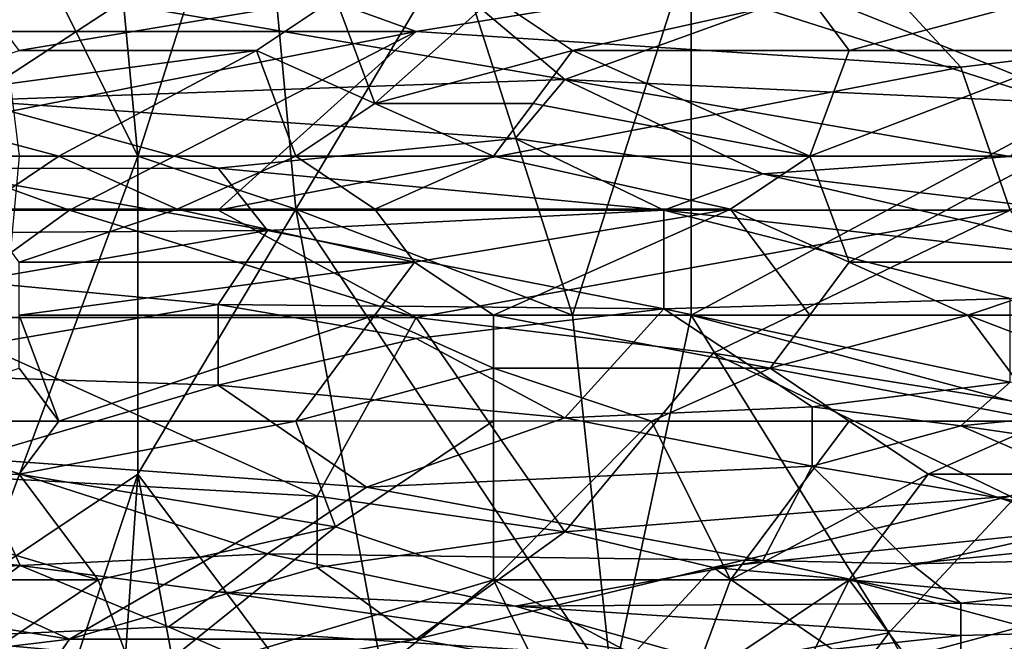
# Model space of a CAD drawing. Extents: x -0.3 to 0.3, y -0.266 to 0.266.
# Tile 179 of 256: x -0.144 to -0.111, y 0.171 to 0.192. Entities that reach past the tile are written whole.
import ezdxf

# ---------------------------------------------------------------- set-up
doc = ezdxf.new("R2010")
doc.units = 0

msp = doc.modelspace()

# ---------------------------------------------------------------- linework, layer by layer
for points in [[(-0.140025, 0.186964, 0.769474), (-0.141346, 0.201117, 0.769267), (-0.145311, 0.197579, 0.769476)], [(-0.140025, 0.186964, 0.769474), (-0.136061, 0.199348, 0.769074), (-0.141346, 0.201117, 0.769267)], [(-0.140025, 0.186964, 0.769474), (-0.134739, 0.185195, 0.769114), (-0.136061, 0.199348, 0.769074)], [(-0.134739, 0.185195, 0.769114), (-0.129454, 0.194041, 0.768669), (-0.136061, 0.199348, 0.769074)], [(-0.108311, 0.188733, 0.766601), (-0.109633, 0.199348, 0.766949), (-0.121525, 0.194041, 0.768014)], [(-0.143989, 0.186964, 0.769687), (-0.140025, 0.186964, 0.769474), (-0.145311, 0.197579, 0.769476)], [(-0.137339, 0.193527, 0.692099), (-0.148926, 0.191138, 0.692397), (-0.155547, 0.195915, 0.693032)], [(-0.115821, 0.193527, 0.691234), (-0.100924, 0.194721, 0.690574), (-0.10258, 0.191138, 0.690545)], [(-0.12549, 0.181657, 0.768305), (-0.129454, 0.194041, 0.768669), (-0.134739, 0.185195, 0.769114)], [(-0.12549, 0.181657, 0.768305), (-0.121525, 0.194041, 0.768014), (-0.129454, 0.194041, 0.768669)], [(-0.12549, 0.181657, 0.768305), (-0.121525, 0.181657, 0.767918), (-0.121525, 0.194041, 0.768014)], [(-0.121525, 0.181657, 0.767918), (-0.108311, 0.188733, 0.766601), (-0.121525, 0.194041, 0.768014)], [(-0.148926, 0.191138, 0.692397), (-0.137339, 0.193527, 0.692099), (-0.130718, 0.191138, 0.691763)], [(-0.137339, 0.193527, 0.692099), (-0.115821, 0.193527, 0.691234), (-0.130718, 0.191138, 0.691763)], [(-0.130718, 0.191138, 0.691763), (-0.115821, 0.193527, 0.691234), (-0.112511, 0.189944, 0.691013)], [(-0.112511, 0.189944, 0.691013), (-0.115821, 0.193527, 0.691234), (-0.10258, 0.191138, 0.690545)], [(-0.14065, 0.192075, 1.136713), (-0.157202, 0.192332, 1.137468), (-0.145615, 0.188828, 1.130469)], [(-0.145311, 0.192272, 0.703282), (-0.133418, 0.192272, 0.704426), (-0.143989, 0.190503, 0.702896)], [(-0.143989, 0.190503, 0.702896), (-0.133418, 0.192272, 0.704426), (-0.136061, 0.190503, 0.703648)], [(-0.14065, 0.192075, 1.136713), (-0.125753, 0.189529, 1.13203), (-0.129063, 0.192332, 1.137329)], [(-0.136061, 0.190503, 0.703648), (-0.133418, 0.192272, 0.704426), (-0.132097, 0.188733, 0.703578)], [(-0.132097, 0.188733, 0.703578), (-0.133418, 0.192272, 0.704426), (-0.128132, 0.192272, 0.704816)], [(-0.12549, 0.190503, 0.70451), (-0.132097, 0.188733, 0.703578), (-0.128132, 0.192272, 0.704816)], [(-0.119132, 0.191918, 1.136713), (-0.129063, 0.192332, 1.137329), (-0.125753, 0.189529, 1.13203)], [(-0.128132, 0.192272, 0.704816), (-0.117561, 0.192272, 0.705397), (-0.12549, 0.190503, 0.70451)], [(-0.12549, 0.190503, 0.70451), (-0.117561, 0.192272, 0.705397), (-0.11624, 0.190503, 0.704994)], [(-0.119132, 0.191918, 1.136713), (-0.109201, 0.18875, 1.131016), (-0.109201, 0.192332, 1.13774)], [(-0.11624, 0.190503, 0.704994), (-0.117561, 0.192272, 0.705397), (-0.109633, 0.192272, 0.705652)], [(-0.11624, 0.190503, 0.704994), (-0.109633, 0.192272, 0.705652), (-0.108311, 0.190503, 0.705242)], [(-0.14065, 0.192075, 1.136713), (-0.145615, 0.188828, 1.130469), (-0.125753, 0.189529, 1.13203)], [(-0.125753, 0.189529, 1.13203), (-0.109201, 0.18875, 1.131016), (-0.119132, 0.191918, 1.136713)], [(-0.148926, 0.187555, 0.692299), (-0.148926, 0.191138, 0.692397), (-0.130718, 0.191138, 0.691763)], [(-0.148926, 0.187555, 0.692299), (-0.130718, 0.191138, 0.691763), (-0.142305, 0.185167, 0.692093)], [(-0.142305, 0.185167, 0.692093), (-0.130718, 0.191138, 0.691763), (-0.137339, 0.185167, 0.691932)], [(-0.137339, 0.185167, 0.691932), (-0.130718, 0.191138, 0.691763), (-0.112511, 0.189944, 0.691013)], [(-0.110856, 0.185167, 0.691023), (-0.112511, 0.189944, 0.691013), (-0.10258, 0.191138, 0.690545)], [(-0.149275, 0.188733, 0.701816), (-0.143989, 0.190503, 0.702896), (-0.136061, 0.190503, 0.703648)], [(-0.142668, 0.186964, 0.702208), (-0.149275, 0.188733, 0.701816), (-0.136061, 0.190503, 0.703648)], [(-0.142668, 0.186964, 0.702208), (-0.136061, 0.190503, 0.703648), (-0.134739, 0.186964, 0.703029)], [(-0.134739, 0.186964, 0.703029), (-0.136061, 0.190503, 0.703648), (-0.132097, 0.188733, 0.703578)], [(-0.126811, 0.188733, 0.704022), (-0.132097, 0.188733, 0.703578), (-0.12549, 0.190503, 0.70451)], [(-0.117561, 0.186964, 0.704336), (-0.126811, 0.188733, 0.704022), (-0.12549, 0.190503, 0.70451)], [(-0.11624, 0.190503, 0.704994), (-0.117561, 0.186964, 0.704336), (-0.12549, 0.190503, 0.70451)], [(-0.117561, 0.186964, 0.704336), (-0.11624, 0.190503, 0.704994), (-0.108311, 0.190503, 0.705242)], [(-0.109633, 0.186964, 0.704678), (-0.117561, 0.186964, 0.704336), (-0.108311, 0.190503, 0.705242)], [(-0.137339, 0.185167, 0.691932), (-0.112511, 0.189944, 0.691013), (-0.110856, 0.185167, 0.691023)], [(-0.125753, 0.189529, 1.13203), (-0.145615, 0.188828, 1.130469), (-0.127408, 0.187555, 1.128029)], [(-0.125753, 0.189529, 1.13203), (-0.127408, 0.187555, 1.128029), (-0.119132, 0.186378, 1.125785)], [(-0.109201, 0.18875, 1.131016), (-0.125753, 0.189529, 1.13203), (-0.110856, 0.186953, 1.127346)], [(-0.110856, 0.186953, 1.127346), (-0.125753, 0.189529, 1.13203), (-0.119132, 0.186378, 1.125785)], [(-0.147953, 0.186964, 0.701596), (-0.149275, 0.188733, 0.701816), (-0.142668, 0.186964, 0.702208)], [(-0.147271, 0.186552, 1.125785), (-0.137339, 0.186573, 1.125785), (-0.145615, 0.188828, 1.130469)], [(-0.145615, 0.188828, 1.130469), (-0.137339, 0.186573, 1.125785), (-0.127408, 0.187555, 1.128029)], [(-0.134739, 0.186964, 0.703029), (-0.132097, 0.188733, 0.703578), (-0.128132, 0.186964, 0.703605)], [(-0.128132, 0.186964, 0.703605), (-0.132097, 0.188733, 0.703578), (-0.126811, 0.188733, 0.704022)], [(-0.128132, 0.186964, 0.703605), (-0.126811, 0.188733, 0.704022), (-0.117561, 0.186964, 0.704336)], [(-0.108311, 0.178119, 0.766533), (-0.108311, 0.188733, 0.766601), (-0.121525, 0.181657, 0.767918)], [(-0.142305, 0.185167, 0.692093), (-0.162168, 0.185167, 0.692735), (-0.148926, 0.187555, 0.692299)], [(-0.137339, 0.186573, 1.125785), (-0.122442, 0.185167, 1.122987), (-0.127408, 0.187555, 1.128029)], [(-0.119132, 0.186378, 1.125785), (-0.127408, 0.187555, 1.128029), (-0.122442, 0.185167, 1.122987)], [(-0.147953, 0.186964, 0.701596), (-0.142668, 0.186964, 0.702208), (-0.145311, 0.185195, 0.701638)], [(-0.145311, 0.185195, 0.701638), (-0.142668, 0.186964, 0.702208), (-0.138704, 0.185195, 0.702364)], [(-0.145311, 0.172812, 0.770026), (-0.140025, 0.186964, 0.769474), (-0.143989, 0.186964, 0.769687)], [(-0.145311, 0.172812, 0.770026), (-0.140025, 0.17635, 0.769616), (-0.140025, 0.186964, 0.769474)], [(-0.138704, 0.185195, 0.702364), (-0.142668, 0.186964, 0.702208), (-0.134739, 0.186964, 0.703029)], [(-0.140025, 0.17635, 0.769616), (-0.134739, 0.185195, 0.769114), (-0.140025, 0.186964, 0.769474)], [(-0.138704, 0.185195, 0.702364), (-0.134739, 0.186964, 0.703029), (-0.132097, 0.185195, 0.703034)], [(-0.134739, 0.186964, 0.703029), (-0.128132, 0.186964, 0.703605), (-0.132097, 0.185195, 0.703034)], [(-0.132097, 0.185195, 0.703034), (-0.128132, 0.186964, 0.703605), (-0.120204, 0.185195, 0.703984)], [(-0.120204, 0.185195, 0.703984), (-0.128132, 0.186964, 0.703605), (-0.117561, 0.186964, 0.704336)], [(-0.120204, 0.185195, 0.703984), (-0.117561, 0.186964, 0.704336), (-0.11624, 0.183426, 0.704159)], [(-0.119132, 0.186378, 1.125785), (-0.104235, 0.184593, 1.122662), (-0.110856, 0.186953, 1.127346)], [(-0.11624, 0.183426, 0.704159), (-0.117561, 0.186964, 0.704336), (-0.109633, 0.186964, 0.704678)], [(-0.10699, 0.183426, 0.704601), (-0.11624, 0.183426, 0.704159), (-0.109633, 0.186964, 0.704678)], [(-0.147271, 0.186552, 1.125785), (-0.153891, 0.18435, 1.121101), (-0.135684, 0.184484, 1.121101)], [(-0.137339, 0.186573, 1.125785), (-0.147271, 0.186552, 1.125785), (-0.135684, 0.184484, 1.121101)], [(-0.137339, 0.186573, 1.125785), (-0.135684, 0.184484, 1.121101), (-0.122442, 0.185167, 1.122987)], [(-0.10589, 0.18331, 1.11954), (-0.119132, 0.186378, 1.125785), (-0.122442, 0.185167, 1.122987)], [(-0.104235, 0.184593, 1.122662), (-0.119132, 0.186378, 1.125785), (-0.10589, 0.18331, 1.11954)], [(-0.147271, 0.181584, 0.692403), (-0.162168, 0.185167, 0.692735), (-0.142305, 0.185167, 0.692093)], [(-0.147271, 0.181584, 0.692403), (-0.142305, 0.185167, 0.692093), (-0.130718, 0.181584, 0.691871)], [(-0.145311, 0.185195, 0.701638), (-0.138704, 0.185195, 0.702364), (-0.143989, 0.183426, 0.701595)], [(-0.143989, 0.183426, 0.701595), (-0.138704, 0.185195, 0.702364), (-0.130775, 0.183426, 0.703002)], [(-0.130718, 0.181584, 0.691871), (-0.142305, 0.185167, 0.692093), (-0.137339, 0.185167, 0.691932)], [(-0.130775, 0.163967, 0.768934), (-0.134739, 0.185195, 0.769114), (-0.140025, 0.17635, 0.769616)], [(-0.130775, 0.183426, 0.703002), (-0.138704, 0.185195, 0.702364), (-0.132097, 0.185195, 0.703034)], [(-0.130718, 0.181584, 0.691871), (-0.137339, 0.185167, 0.691932), (-0.110856, 0.185167, 0.691023)], [(-0.135684, 0.184484, 1.121101), (-0.122442, 0.181866, 1.114856), (-0.122442, 0.185167, 1.122987)], [(-0.124168, 0.169274, 0.768216), (-0.12549, 0.181657, 0.768305), (-0.134739, 0.185195, 0.769114)], [(-0.130775, 0.163967, 0.768934), (-0.124168, 0.169274, 0.768216), (-0.134739, 0.185195, 0.769114)], [(-0.130775, 0.183426, 0.703002), (-0.132097, 0.185195, 0.703034), (-0.120204, 0.185195, 0.703984)], [(-0.130775, 0.183426, 0.703002), (-0.120204, 0.185195, 0.703984), (-0.128132, 0.181657, 0.703188)], [(-0.120787, 0.18039, 0.691651), (-0.130718, 0.181584, 0.691871), (-0.110856, 0.185167, 0.691023)], [(-0.128132, 0.181657, 0.703188), (-0.120204, 0.185195, 0.703984), (-0.117561, 0.181657, 0.704063)], [(-0.122442, 0.185167, 1.122987), (-0.110856, 0.182208, 1.116418), (-0.10589, 0.18331, 1.11954)], [(-0.122442, 0.181866, 1.114856), (-0.110856, 0.182208, 1.116418), (-0.122442, 0.185167, 1.122987)], [(-0.10589, 0.178001, 0.691483), (-0.120787, 0.18039, 0.691651), (-0.110856, 0.185167, 0.691023)], [(-0.117561, 0.181657, 0.704063), (-0.120204, 0.185195, 0.703984), (-0.11624, 0.183426, 0.704159)], [(-0.145615, 0.182778, 1.11692), (-0.135684, 0.184484, 1.121101), (-0.153891, 0.18435, 1.121101)], [(-0.145615, 0.182778, 1.11692), (-0.137339, 0.182017, 1.114856), (-0.135684, 0.184484, 1.121101)], [(-0.137339, 0.182017, 1.114856), (-0.122442, 0.181866, 1.114856), (-0.135684, 0.184484, 1.121101)], [(-0.130775, 0.183426, 0.703002), (-0.132097, 0.181657, 0.702811), (-0.143989, 0.181657, 0.701484)], [(-0.130775, 0.183426, 0.703002), (-0.143989, 0.181657, 0.701484), (-0.143989, 0.183426, 0.701595)], [(-0.132097, 0.181657, 0.702811), (-0.130775, 0.183426, 0.703002), (-0.128132, 0.181657, 0.703188)], [(-0.117561, 0.181657, 0.704063), (-0.11624, 0.183426, 0.704159), (-0.112275, 0.181657, 0.704409)], [(-0.112275, 0.181657, 0.704409), (-0.11624, 0.183426, 0.704159), (-0.10699, 0.183426, 0.704601)], [(-0.112275, 0.181657, 0.704409), (-0.10699, 0.183426, 0.704601), (-0.10699, 0.181657, 0.704641)], [(-0.150581, 0.179747, 1.108611), (-0.137339, 0.182017, 1.114856), (-0.145615, 0.182778, 1.11692)], [(-0.122442, 0.181866, 1.114856), (-0.110856, 0.179422, 1.108611), (-0.110856, 0.182208, 1.116418)], [(-0.137339, 0.182017, 1.114856), (-0.150581, 0.179747, 1.108611), (-0.137339, 0.179322, 1.10705)], [(-0.122442, 0.181866, 1.114856), (-0.137339, 0.182017, 1.114856), (-0.130718, 0.180874, 1.111734)], [(-0.137339, 0.179322, 1.10705), (-0.130718, 0.180874, 1.111734), (-0.137339, 0.182017, 1.114856)], [(-0.122442, 0.181866, 1.114856), (-0.130718, 0.180874, 1.111734), (-0.125753, 0.17823, 1.103928)], [(-0.125753, 0.17823, 1.103928), (-0.117477, 0.178591, 1.105489), (-0.122442, 0.181866, 1.114856)], [(-0.117477, 0.178591, 1.105489), (-0.110856, 0.179422, 1.108611), (-0.122442, 0.181866, 1.114856)], [(-0.155547, 0.176807, 0.69309), (-0.147271, 0.181584, 0.692403), (-0.134029, 0.175613, 0.692586)], [(-0.134029, 0.175613, 0.692586), (-0.147271, 0.181584, 0.692403), (-0.130718, 0.181584, 0.691871)], [(-0.132097, 0.181657, 0.702811), (-0.142668, 0.178119, 0.701661), (-0.143989, 0.181657, 0.701484)], [(-0.142668, 0.178119, 0.701661), (-0.143989, 0.179888, 0.701454), (-0.143989, 0.181657, 0.701484)], [(-0.134739, 0.178119, 0.702595), (-0.142668, 0.178119, 0.701661), (-0.132097, 0.181657, 0.702811)], [(-0.134739, 0.178119, 0.702595), (-0.132097, 0.181657, 0.702811), (-0.128132, 0.179888, 0.70322)], [(-0.134029, 0.175613, 0.692586), (-0.130718, 0.181584, 0.691871), (-0.125753, 0.174418, 0.692501)], [(-0.128132, 0.179888, 0.70322), (-0.132097, 0.181657, 0.702811), (-0.128132, 0.181657, 0.703188)], [(-0.125753, 0.174418, 0.692501), (-0.130718, 0.181584, 0.691871), (-0.120787, 0.18039, 0.691651)], [(-0.118882, 0.179888, 0.704035), (-0.128132, 0.181657, 0.703188), (-0.117561, 0.181657, 0.704063)], [(-0.128132, 0.179888, 0.70322), (-0.128132, 0.181657, 0.703188), (-0.118882, 0.179888, 0.704035)], [(-0.124168, 0.169274, 0.768216), (-0.121525, 0.181657, 0.767918), (-0.12549, 0.181657, 0.768305)], [(-0.114918, 0.171043, 0.767244), (-0.121525, 0.181657, 0.767918), (-0.124168, 0.169274, 0.768216)], [(-0.114918, 0.171043, 0.767244), (-0.108311, 0.178119, 0.766533), (-0.121525, 0.181657, 0.767918)], [(-0.118882, 0.179888, 0.704035), (-0.117561, 0.181657, 0.704063), (-0.112275, 0.181657, 0.704409)], [(-0.109633, 0.178119, 0.704832), (-0.118882, 0.179888, 0.704035), (-0.112275, 0.181657, 0.704409)], [(-0.112275, 0.181657, 0.704409), (-0.10699, 0.181657, 0.704641), (-0.103026, 0.178119, 0.705082)], [(-0.109633, 0.178119, 0.704832), (-0.112275, 0.181657, 0.704409), (-0.103026, 0.178119, 0.705082)], [(-0.130718, 0.180874, 1.111734), (-0.137339, 0.179322, 1.10705), (-0.125753, 0.17823, 1.103928)], [(-0.125753, 0.174418, 0.692501), (-0.120787, 0.18039, 0.691651), (-0.110856, 0.175613, 0.691879)], [(-0.120787, 0.18039, 0.691651), (-0.10589, 0.178001, 0.691483), (-0.110856, 0.175613, 0.691879)], [(-0.149275, 0.178119, 0.700734), (-0.143989, 0.179888, 0.701454), (-0.142668, 0.178119, 0.701661)], [(-0.134739, 0.178119, 0.702595), (-0.128132, 0.179888, 0.70322), (-0.128132, 0.178123, 0.703309)], [(-0.122847, 0.178119, 0.7038), (-0.128132, 0.179888, 0.70322), (-0.118882, 0.179888, 0.704035)], [(-0.128132, 0.178123, 0.703309), (-0.128132, 0.179888, 0.70322), (-0.122847, 0.178119, 0.7038)], [(-0.122847, 0.178119, 0.7038), (-0.118882, 0.179888, 0.704035), (-0.11624, 0.178119, 0.704387)], [(-0.11624, 0.178119, 0.704387), (-0.118882, 0.179888, 0.704035), (-0.109633, 0.178119, 0.704832)], [(-0.150581, 0.179747, 1.108611), (-0.145615, 0.176876, 1.099244), (-0.137339, 0.179322, 1.10705)], [(-0.112511, 0.177958, 1.103928), (-0.110856, 0.179422, 1.108611), (-0.117477, 0.178591, 1.105489)], [(-0.110856, 0.179422, 1.108611), (-0.112511, 0.177958, 1.103928), (-0.100924, 0.17909, 1.108611)], [(-0.145615, 0.176876, 1.099244), (-0.132374, 0.175913, 1.096122), (-0.137339, 0.179322, 1.10705)], [(-0.137339, 0.179322, 1.10705), (-0.132374, 0.175913, 1.096122), (-0.125753, 0.17823, 1.103928)], [(-0.100924, 0.17909, 1.108611), (-0.112511, 0.177958, 1.103928), (-0.099269, 0.176029, 1.099244)], [(-0.125753, 0.17823, 1.103928), (-0.117477, 0.176614, 1.099244), (-0.117477, 0.178591, 1.105489)], [(-0.112511, 0.177958, 1.103928), (-0.117477, 0.178591, 1.105489), (-0.117477, 0.176614, 1.099244)], [(-0.143989, 0.17635, 0.701595), (-0.149275, 0.178119, 0.700734), (-0.142668, 0.178119, 0.701661)], [(-0.143989, 0.17635, 0.701595), (-0.142668, 0.178119, 0.701661), (-0.134739, 0.178119, 0.702595)], [(-0.133418, 0.174581, 0.703086), (-0.143989, 0.17635, 0.701595), (-0.134739, 0.178119, 0.702595)], [(-0.128132, 0.178123, 0.703309), (-0.133418, 0.174581, 0.703086), (-0.134739, 0.178119, 0.702595)], [(-0.128132, 0.178123, 0.703309), (-0.128132, 0.172812, 0.70395), (-0.133418, 0.174581, 0.703086)], [(-0.132374, 0.175913, 1.096122), (-0.117477, 0.176614, 1.099244), (-0.125753, 0.17823, 1.103928)], [(-0.128132, 0.172812, 0.70395), (-0.128132, 0.178123, 0.703309), (-0.122847, 0.178119, 0.7038)], [(-0.128132, 0.172812, 0.70395), (-0.122847, 0.178119, 0.7038), (-0.120204, 0.172812, 0.704819)], [(-0.120204, 0.172812, 0.704819), (-0.122847, 0.178119, 0.7038), (-0.11624, 0.178119, 0.704387)], [(-0.120204, 0.172812, 0.704819), (-0.11624, 0.178119, 0.704387), (-0.113597, 0.17635, 0.704811)], [(-0.109633, 0.178119, 0.704832), (-0.113597, 0.17635, 0.704811), (-0.11624, 0.178119, 0.704387)], [(-0.114918, 0.171043, 0.767244), (-0.10699, 0.156891, 0.76643), (-0.108311, 0.178119, 0.766533)], [(-0.113597, 0.17635, 0.704811), (-0.109633, 0.178119, 0.704832), (-0.104347, 0.17635, 0.705366)], [(-0.117477, 0.176614, 1.099244), (-0.104235, 0.174361, 1.092999), (-0.112511, 0.177958, 1.103928)], [(-0.112511, 0.177958, 1.103928), (-0.104235, 0.174361, 1.092999), (-0.099269, 0.176029, 1.099244)], [(-0.157202, 0.173224, 0.693624), (-0.155547, 0.176807, 0.69309), (-0.142305, 0.170836, 0.693664)], [(-0.14396, 0.173291, 1.086754), (-0.145615, 0.176876, 1.099244), (-0.155547, 0.174535, 1.091438)], [(-0.142305, 0.170836, 0.693664), (-0.155547, 0.176807, 0.69309), (-0.134029, 0.175613, 0.692586)], [(-0.145615, 0.176876, 1.099244), (-0.135684, 0.173679, 1.088316), (-0.132374, 0.175913, 1.096122)], [(-0.14396, 0.173291, 1.086754), (-0.135684, 0.173679, 1.088316), (-0.145615, 0.176876, 1.099244)], [(-0.119132, 0.173458, 1.088316), (-0.117477, 0.176614, 1.099244), (-0.132374, 0.175913, 1.096122)], [(-0.114166, 0.173347, 1.088316), (-0.117477, 0.176614, 1.099244), (-0.119132, 0.173458, 1.088316)], [(-0.117477, 0.176614, 1.099244), (-0.114166, 0.173347, 1.088316), (-0.104235, 0.174361, 1.092999)], [(-0.141346, 0.172812, 0.702286), (-0.153239, 0.17635, 0.700266), (-0.143989, 0.17635, 0.701595)], [(-0.149275, 0.172812, 0.701144), (-0.153239, 0.17635, 0.700266), (-0.141346, 0.172812, 0.702286)], [(-0.145311, 0.160429, 0.770259), (-0.140025, 0.17635, 0.769616), (-0.145311, 0.172812, 0.770026)], [(-0.141346, 0.156891, 0.770017), (-0.140025, 0.17635, 0.769616), (-0.145311, 0.160429, 0.770259)], [(-0.143989, 0.17635, 0.701595), (-0.133418, 0.174581, 0.703086), (-0.141346, 0.172812, 0.702286)], [(-0.140025, 0.17635, 0.769616), (-0.141346, 0.156891, 0.770017), (-0.136061, 0.155122, 0.769565)], [(-0.136061, 0.155122, 0.769565), (-0.130775, 0.163967, 0.768934), (-0.140025, 0.17635, 0.769616)], [(-0.113597, 0.17635, 0.704811), (-0.11624, 0.172812, 0.705234), (-0.120204, 0.172812, 0.704819)], [(-0.11624, 0.172812, 0.705234), (-0.113597, 0.17635, 0.704811), (-0.108311, 0.174581, 0.705542)], [(-0.108311, 0.174581, 0.705542), (-0.113597, 0.17635, 0.704811), (-0.104347, 0.17635, 0.705366)], [(-0.135684, 0.173679, 1.088316), (-0.119132, 0.173458, 1.088316), (-0.132374, 0.175913, 1.096122)], [(-0.142305, 0.170836, 0.693664), (-0.134029, 0.175613, 0.692586), (-0.134029, 0.173224, 0.692937)], [(-0.134029, 0.173224, 0.692937), (-0.134029, 0.175613, 0.692586), (-0.125753, 0.174418, 0.692501)], [(-0.120787, 0.173224, 0.692586), (-0.125753, 0.174418, 0.692501), (-0.110856, 0.175613, 0.691879)], [(-0.120787, 0.173224, 0.692586), (-0.110856, 0.175613, 0.691879), (-0.109201, 0.174418, 0.69202)], [(-0.162168, 0.172275, 1.083632), (-0.14396, 0.173291, 1.086754), (-0.155547, 0.174535, 1.091438)], [(-0.141346, 0.172812, 0.702286), (-0.133418, 0.174581, 0.703086), (-0.140025, 0.169274, 0.703032)], [(-0.133418, 0.174581, 0.703086), (-0.128132, 0.172812, 0.70395), (-0.140025, 0.169274, 0.703032)], [(-0.108311, 0.174581, 0.705542), (-0.109633, 0.171043, 0.706325), (-0.11624, 0.172812, 0.705234)], [(-0.130718, 0.170836, 0.693288), (-0.134029, 0.173224, 0.692937), (-0.125753, 0.174418, 0.692501)], [(-0.130718, 0.170836, 0.693288), (-0.125753, 0.174418, 0.692501), (-0.120787, 0.173224, 0.692586)], [(-0.120787, 0.173224, 0.692586), (-0.109201, 0.174418, 0.69202), (-0.107545, 0.17203, 0.692575)], [(-0.114166, 0.173347, 1.088316), (-0.097614, 0.173693, 1.091438), (-0.104235, 0.174361, 1.092999)], [(-0.14396, 0.173291, 1.086754), (-0.137339, 0.172415, 1.083632), (-0.135684, 0.173679, 1.088316)], [(-0.135684, 0.173679, 1.088316), (-0.137339, 0.172415, 1.083632), (-0.127408, 0.171934, 1.082071)], [(-0.135684, 0.173679, 1.088316), (-0.127408, 0.171934, 1.082071), (-0.119132, 0.173458, 1.088316)], [(-0.112511, 0.17203, 1.083429), (-0.097614, 0.173693, 1.091438), (-0.114166, 0.173347, 1.088316)], [(-0.099269, 0.171316, 1.082071), (-0.097614, 0.173693, 1.091438), (-0.112511, 0.17203, 1.083429)], [(-0.162168, 0.172275, 1.083632), (-0.147271, 0.170875, 1.077387), (-0.14396, 0.173291, 1.086754)], [(-0.152236, 0.169641, 0.694265), (-0.157202, 0.173224, 0.693624), (-0.142305, 0.170836, 0.693664)], [(-0.14396, 0.173291, 1.086754), (-0.147271, 0.170875, 1.077387), (-0.138995, 0.171243, 1.078948)], [(-0.137339, 0.172415, 1.083632), (-0.14396, 0.173291, 1.086754), (-0.138995, 0.171243, 1.078948)], [(-0.142305, 0.170836, 0.693664), (-0.134029, 0.173224, 0.692937), (-0.130718, 0.170836, 0.693288)], [(-0.124098, 0.169641, 0.693412), (-0.130718, 0.170836, 0.693288), (-0.120787, 0.173224, 0.692586)], [(-0.127408, 0.171934, 1.082071), (-0.112511, 0.17203, 1.083429), (-0.119132, 0.173458, 1.088316)], [(-0.124098, 0.169641, 0.693412), (-0.120787, 0.173224, 0.692586), (-0.115821, 0.169818, 0.693328)], [(-0.115821, 0.169818, 0.693328), (-0.120787, 0.173224, 0.692586), (-0.107545, 0.17203, 0.692575)], [(-0.119132, 0.173458, 1.088316), (-0.112511, 0.17203, 1.083429), (-0.114166, 0.173347, 1.088316)], [(-0.141346, 0.172812, 0.702286), (-0.146632, 0.169274, 0.702056), (-0.149275, 0.172812, 0.701144)], [(-0.140025, 0.169274, 0.703032), (-0.146632, 0.169274, 0.702056), (-0.141346, 0.172812, 0.702286)], [(-0.134739, 0.167505, 0.704118), (-0.140025, 0.169274, 0.703032), (-0.128132, 0.172812, 0.70395)], [(-0.134739, 0.167505, 0.704118), (-0.128132, 0.172812, 0.70395), (-0.12549, 0.167505, 0.705415)], [(-0.121525, 0.169274, 0.705502), (-0.128132, 0.172812, 0.70395), (-0.120204, 0.172812, 0.704819)], [(-0.12549, 0.167505, 0.705415), (-0.128132, 0.172812, 0.70395), (-0.121525, 0.169274, 0.705502)], [(-0.121525, 0.169274, 0.705502), (-0.120204, 0.172812, 0.704819), (-0.11624, 0.172812, 0.705234)], [(-0.118882, 0.167505, 0.706329), (-0.121525, 0.169274, 0.705502), (-0.11624, 0.172812, 0.705234)], [(-0.113597, 0.169274, 0.70645), (-0.118882, 0.167505, 0.706329), (-0.11624, 0.172812, 0.705234)], [(-0.109633, 0.171043, 0.706325), (-0.113597, 0.169274, 0.70645), (-0.11624, 0.172812, 0.705234)], [(-0.120787, 0.170063, 1.074265), (-0.137339, 0.172415, 1.083632), (-0.138995, 0.171243, 1.078948)], [(-0.127408, 0.171934, 1.082071), (-0.137339, 0.172415, 1.083632), (-0.120787, 0.170063, 1.074265)], [(-0.127408, 0.171934, 1.082071), (-0.112511, 0.170959, 1.078948), (-0.112511, 0.17203, 1.083429)], [(-0.112511, 0.170959, 1.078948), (-0.127408, 0.171934, 1.082071), (-0.120787, 0.170063, 1.074265)], [(-0.115821, 0.169818, 0.693328), (-0.107545, 0.17203, 0.692575), (-0.109201, 0.168447, 0.693659)], [(-0.112511, 0.17203, 1.083429), (-0.112511, 0.170959, 1.078948), (-0.099269, 0.171316, 1.082071)], [(-0.147271, 0.170875, 1.077387), (-0.135684, 0.169815, 1.072703), (-0.138995, 0.171243, 1.078948)], [(-0.138995, 0.171243, 1.078948), (-0.135684, 0.169815, 1.072703), (-0.120787, 0.170063, 1.074265)], [(-0.112511, 0.170959, 1.078948), (-0.112511, 0.169937, 1.074265), (-0.099269, 0.171316, 1.082071)], [(-0.112511, 0.169937, 1.074265), (-0.100924, 0.169963, 1.075826), (-0.099269, 0.171316, 1.082071)], [(-0.162168, 0.170686, 1.077387), (-0.14396, 0.169158, 1.069581), (-0.147271, 0.170875, 1.077387)], [(-0.147271, 0.170875, 1.077387), (-0.14396, 0.169158, 1.069581), (-0.135684, 0.169815, 1.072703)], [(-0.118882, 0.165736, 0.767699), (-0.114918, 0.171043, 0.767244), (-0.124168, 0.169274, 0.768216)], [(-0.120787, 0.170063, 1.074265), (-0.112511, 0.169937, 1.074265), (-0.112511, 0.170959, 1.078948)], [(-0.10699, 0.156891, 0.76643), (-0.114918, 0.171043, 0.767244), (-0.118882, 0.165736, 0.767699)], [(-0.113597, 0.169274, 0.70645), (-0.109633, 0.171043, 0.706325), (-0.108311, 0.167505, 0.707601)], [(-0.14396, 0.168447, 0.69435), (-0.152236, 0.169641, 0.694265), (-0.142305, 0.170836, 0.693664)], [(-0.14396, 0.168447, 0.69435), (-0.130718, 0.170836, 0.693288), (-0.124098, 0.169641, 0.693412)], [(-0.14396, 0.168447, 0.69435), (-0.142305, 0.170836, 0.693664), (-0.130718, 0.170836, 0.693288)]]:
    msp.add_3dface(points)

doc.saveas('drawing.dxf')
